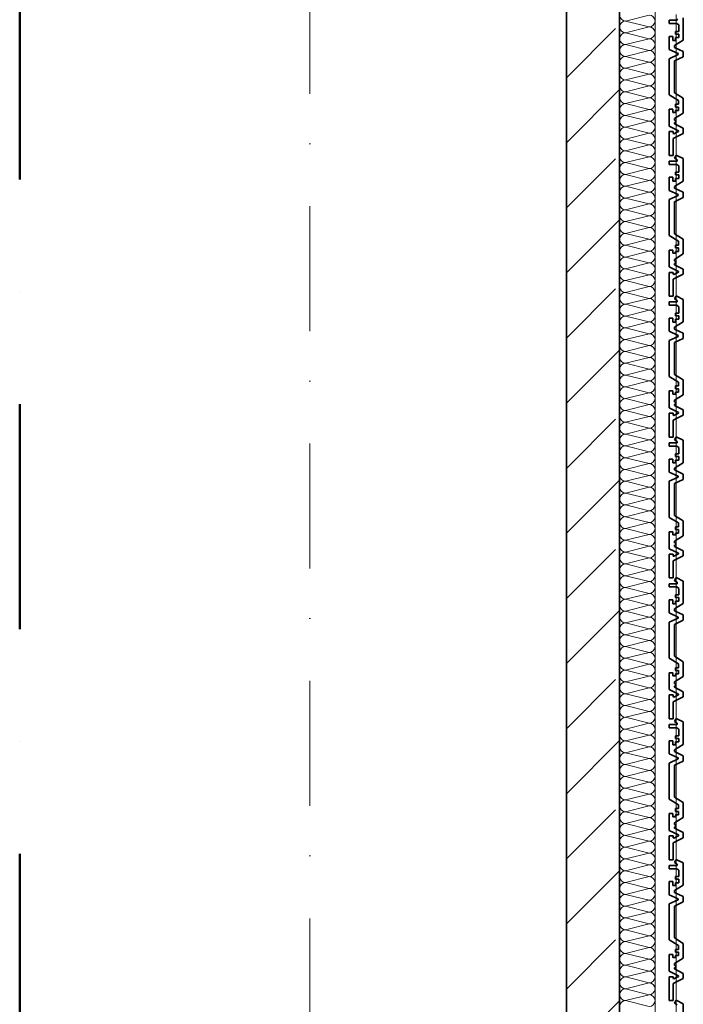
# Model space of a CAD drawing. Header units: metres. Extents: x -177922 to 5550634, y -507967 to 368279.
# Tile 62 of 125: x 3696373 to 3698248, y -71139 to -68359. Entities that reach past the tile are written whole.
import ezdxf

# ---------------------------------------------------------------- set-up
doc = ezdxf.new("R2010")
doc.units = ezdxf.units.M
doc.header["$LTSCALE"] = 0.05
doc.header["$PDSIZE"] = 0.8
doc.linetypes.add('Strichpunktlinie', pattern=[13405.555248, 7055.555344, -3527.777672, 0, -2822.222233])
doc.linetypes.add('Strichpunktlinie_ lang', pattern=[25400, 12700, -6350, 0, -6350])
for name, color, linetype in [('A_1_Bauteilschraffuren', 7, 'Continuous'), ('A_1_Fassaden', 7, 'Continuous'), ('A_1_Wände_Außen', 7, 'Continuous'), ('A_3_Achsen_Raster', 7, 'Continuous'), ('A_3_Schnittführung', 7, 'Continuous')]:
    doc.layers.add(name, color=color, linetype=linetype)

# ---------------------------------------------------------------- blocks, each defined once
blk = doc.blocks.new('*X112', base_point=(3733493.5, -38278.9))
at = {"layer": 'A_1_Bauteilschraffuren', "color": 253, "linetype": 'Continuous', "lineweight": 13}
for p, q in [((3698151.8, -68345.6), (3698085.2, -68362.3)), ((3698151.8, -68378.9), (3698085.2, -68362.3)), ((3698151.8, -68378.9), (3698085.2, -68395.6)), ((3698151.8, -68412.3), (3698085.2, -68395.6)), ((3698151.8, -68412.3), (3698085.2, -68428.9)), ((3698151.8, -68445.6), (3698085.2, -68428.9)), ((3698151.8, -68445.6), (3698085.2, -68462.3)), ((3698151.8, -68478.9), (3698085.2, -68462.3)), ((3698151.8, -68478.9), (3698085.2, -68495.6)), ((3698151.8, -68512.3), (3698085.2, -68495.6)), ((3698151.8, -68512.3), (3698085.2, -68528.9)), ((3698151.8, -68545.6), (3698085.2, -68528.9)), ((3698151.8, -68545.6), (3698085.2, -68562.3)), ((3698151.8, -68578.9), (3698085.2, -68562.3)), ((3698151.8, -68578.9), (3698085.2, -68595.6)), ((3698151.8, -68612.3), (3698085.2, -68595.6)), ((3698151.8, -68612.3), (3698085.2, -68628.9)), ((3698151.8, -68645.6), (3698085.2, -68628.9)), ((3698151.8, -68645.6), (3698085.2, -68662.3)), ((3698151.8, -68678.9), (3698085.2, -68662.3)), ((3698151.8, -68678.9), (3698085.2, -68695.6)), ((3698151.8, -68712.3), (3698085.2, -68695.6)), ((3698151.8, -68712.3), (3698085.2, -68728.9)), ((3698151.8, -68745.6), (3698085.2, -68728.9)), ((3698151.8, -68745.6), (3698085.2, -68762.3)), ((3698151.8, -68778.9), (3698085.2, -68762.3)), ((3698151.8, -68778.9), (3698085.2, -68795.6)), ((3698151.8, -68812.3), (3698085.2, -68795.6)), ((3698151.8, -68812.3), (3698085.2, -68828.9)), ((3698151.8, -68845.6), (3698085.2, -68828.9)), ((3698151.8, -68845.6), (3698085.2, -68862.3)), ((3698151.8, -68878.9), (3698085.2, -68862.3)), ((3698151.8, -68878.9), (3698085.2, -68895.6)), ((3698151.8, -68912.3), (3698085.2, -68895.6)), ((3698151.8, -68912.3), (3698085.2, -68928.9)), ((3698151.8, -68945.6), (3698085.2, -68928.9)), ((3698151.8, -68945.6), (3698085.2, -68962.3)), ((3698151.8, -68978.9), (3698085.2, -68962.3)), ((3698151.8, -68978.9), (3698085.2, -68995.6)), ((3698151.8, -69012.3), (3698085.2, -68995.6)), ((3698151.8, -69012.3), (3698085.2, -69028.9)), ((3698151.8, -69045.6), (3698085.2, -69028.9)), ((3698151.8, -69045.6), (3698085.2, -69062.3)), ((3698151.8, -69078.9), (3698085.2, -69062.3)), ((3698151.8, -69078.9), (3698085.2, -69095.6)), ((3698151.8, -69112.3), (3698085.2, -69095.6)), ((3698151.8, -69112.3), (3698085.2, -69128.9)), ((3698151.8, -69145.6), (3698085.2, -69128.9)), ((3698151.8, -69145.6), (3698085.2, -69162.3)), ((3698151.8, -69178.9), (3698085.2, -69162.3)), ((3698151.8, -69178.9), (3698085.2, -69195.6)), ((3698151.8, -69212.3), (3698085.2, -69195.6)), ((3698151.8, -69212.3), (3698085.2, -69228.9)), ((3698151.8, -69245.6), (3698085.2, -69228.9)), ((3698151.8, -69245.6), (3698085.2, -69262.3)), ((3698151.8, -69278.9), (3698085.2, -69262.3)), ((3698151.8, -69278.9), (3698085.2, -69295.6)), ((3698151.8, -69312.3), (3698085.2, -69295.6)), ((3698151.8, -69312.3), (3698085.2, -69328.9)), ((3698151.8, -69345.6), (3698085.2, -69328.9)), ((3698151.8, -69345.6), (3698085.2, -69362.3)), ((3698151.8, -69378.9), (3698085.2, -69362.3)), ((3698151.8, -69378.9), (3698085.2, -69395.6)), ((3698151.8, -69412.3), (3698085.2, -69395.6)), ((3698151.8, -69412.3), (3698085.2, -69428.9)), ((3698151.8, -69445.6), (3698085.2, -69428.9)), ((3698151.8, -69445.6), (3698085.2, -69462.3)), ((3698151.8, -69478.9), (3698085.2, -69462.3)), ((3698151.8, -69478.9), (3698085.2, -69495.6)), ((3698151.8, -69512.3), (3698085.2, -69495.6)), ((3698151.8, -69512.3), (3698085.2, -69528.9)), ((3698151.8, -69545.6), (3698085.2, -69528.9)), ((3698151.8, -69545.6), (3698085.2, -69562.3)), ((3698151.8, -69578.9), (3698085.2, -69562.3)), ((3698151.8, -69578.9), (3698085.2, -69595.6)), ((3698151.8, -69612.3), (3698085.2, -69595.6)), ((3698151.8, -69612.3), (3698085.2, -69628.9)), ((3698151.8, -69645.6), (3698085.2, -69628.9)), ((3698151.8, -69645.6), (3698085.2, -69662.3)), ((3698151.8, -69678.9), (3698085.2, -69662.3)), ((3698151.8, -69678.9), (3698085.2, -69695.6)), ((3698151.8, -69712.3), (3698085.2, -69695.6)), ((3698151.8, -69712.3), (3698085.2, -69728.9)), ((3698151.8, -69745.6), (3698085.2, -69728.9)), ((3698151.8, -69745.6), (3698085.2, -69762.3)), ((3698151.8, -69778.9), (3698085.2, -69762.3)), ((3698151.8, -69778.9), (3698085.2, -69795.6)), ((3698151.8, -69812.3), (3698085.2, -69795.6)), ((3698151.8, -69812.3), (3698085.2, -69828.9)), ((3698151.8, -69845.6), (3698085.2, -69828.9)), ((3698151.8, -69845.6), (3698085.2, -69862.3)), ((3698151.8, -69878.9), (3698085.2, -69862.3)), ((3698151.8, -69878.9), (3698085.2, -69895.6)), ((3698151.8, -69912.3), (3698085.2, -69895.6)), ((3698151.8, -69912.3), (3698085.2, -69928.9)), ((3698151.8, -69945.6), (3698085.2, -69928.9)), ((3698151.8, -69945.6), (3698085.2, -69962.3)), ((3698151.8, -69978.9), (3698085.2, -69962.3)), ((3698151.8, -69978.9), (3698085.2, -69995.6)), ((3698151.8, -70012.3), (3698085.2, -69995.6)), ((3698151.8, -70012.3), (3698085.2, -70028.9)), ((3698151.8, -70045.6), (3698085.2, -70028.9)), ((3698151.8, -70045.6), (3698085.2, -70062.3)), ((3698151.8, -70078.9), (3698085.2, -70062.3)), ((3698151.8, -70078.9), (3698085.2, -70095.6)), ((3698151.8, -70112.3), (3698085.2, -70095.6)), ((3698151.8, -70112.3), (3698085.2, -70128.9)), ((3698151.8, -70145.6), (3698085.2, -70128.9)), ((3698151.8, -70145.6), (3698085.2, -70162.3)), ((3698151.8, -70178.9), (3698085.2, -70162.3)), ((3698151.8, -70178.9), (3698085.2, -70195.6)), ((3698151.8, -70212.3), (3698085.2, -70195.6)), ((3698151.8, -70212.3), (3698085.2, -70228.9)), ((3698151.8, -70245.6), (3698085.2, -70228.9)), ((3698151.8, -70245.6), (3698085.2, -70262.3)), ((3698151.8, -70278.9), (3698085.2, -70262.3)), ((3698151.8, -70278.9), (3698085.2, -70295.6)), ((3698151.8, -70312.3), (3698085.2, -70295.6)), ((3698151.8, -70312.3), (3698085.2, -70328.9)), ((3698151.8, -70345.6), (3698085.2, -70328.9)), ((3698151.8, -70345.6), (3698085.2, -70362.3)), ((3698151.8, -70378.9), (3698085.2, -70362.3)), ((3698151.8, -70378.9), (3698085.2, -70395.6)), ((3698151.8, -70412.3), (3698085.2, -70395.6)), ((3698151.8, -70412.3), (3698085.2, -70428.9)), ((3698151.8, -70445.6), (3698085.2, -70428.9)), ((3698151.8, -70445.6), (3698085.2, -70462.3)), ((3698151.8, -70478.9), (3698085.2, -70462.3)), ((3698151.8, -70478.9), (3698085.2, -70495.6)), ((3698151.8, -70512.3), (3698085.2, -70495.6)), ((3698151.8, -70512.3), (3698085.2, -70528.9)), ((3698151.8, -70545.6), (3698085.2, -70528.9)), ((3698151.8, -70545.6), (3698085.2, -70562.3)), ((3698151.8, -70578.9), (3698085.2, -70562.3)), ((3698151.8, -70578.9), (3698085.2, -70595.6)), ((3698151.8, -70612.3), (3698085.2, -70595.6)), ((3698151.8, -70612.3), (3698085.2, -70628.9)), ((3698151.8, -70645.6), (3698085.2, -70628.9)), ((3698151.8, -70645.6), (3698085.2, -70662.3)), ((3698151.8, -70678.9), (3698085.2, -70662.3)), ((3698151.8, -70678.9), (3698085.2, -70695.6)), ((3698151.8, -70712.3), (3698085.2, -70695.6)), ((3698151.8, -70712.3), (3698085.2, -70728.9)), ((3698151.8, -70745.6), (3698085.2, -70728.9)), ((3698151.8, -70745.6), (3698085.2, -70762.3)), ((3698151.8, -70778.9), (3698085.2, -70762.3)), ((3698151.8, -70778.9), (3698085.2, -70795.6)), ((3698151.8, -70812.3), (3698085.2, -70795.6)), ((3698151.8, -70812.3), (3698085.2, -70828.9)), ((3698151.8, -70845.6), (3698085.2, -70828.9)), ((3698151.8, -70845.6), (3698085.2, -70862.3)), ((3698151.8, -70878.9), (3698085.2, -70862.3)), ((3698151.8, -70878.9), (3698085.2, -70895.6)), ((3698151.8, -70912.3), (3698085.2, -70895.6)), ((3698151.8, -70912.3), (3698085.2, -70928.9)), ((3698151.8, -70945.6), (3698085.2, -70928.9)), ((3698151.8, -70945.6), (3698085.2, -70962.3)), ((3698151.8, -70978.9), (3698085.2, -70962.3)), ((3698151.8, -70978.9), (3698085.2, -70995.6)), ((3698151.8, -71012.3), (3698085.2, -70995.6)), ((3698151.8, -71012.3), (3698085.2, -71028.9)), ((3698151.8, -71045.6), (3698085.2, -71028.9)), ((3698151.8, -71045.6), (3698085.2, -71062.3)), ((3698151.8, -71078.9), (3698085.2, -71062.3)), ((3698151.8, -71078.9), (3698085.2, -71095.6)), ((3698151.8, -71112.3), (3698085.2, -71095.6)), ((3698151.8, -71112.3), (3698085.2, -71128.9)), ((3698151.8, -71145.6), (3698085.2, -71128.9))]:
    blk.add_line(p, q, dxfattribs=at)
for centre, start, end in [((3698085.2, -68345.6), 180, 270), ((3698151.8, -68362.3), 0, 90), ((3698085.2, -68378.9), 90, 180), ((3698085.2, -68378.9), 180, 270), ((3698151.8, -68362.3), 270, 0), ((3698151.8, -68395.6), 0, 90), ((3698085.2, -68412.3), 90, 180), ((3698151.8, -68395.6), 270, 0), ((3698085.2, -68412.3), 180, 270), ((3698085.2, -68445.6), 90, 180), ((3698151.8, -68428.9), 0, 90), ((3698151.8, -68428.9), 270, 0), ((3698085.2, -68445.6), 180, 270), ((3698085.2, -68478.9), 90, 180), ((3698151.8, -68462.3), 0, 90), ((3698151.8, -68462.3), 270, 0), ((3698085.2, -68478.9), 180, 270), ((3698151.8, -68495.6), 0, 90), ((3698085.2, -68512.3), 90, 180), ((3698085.2, -68512.3), 180, 270), ((3698151.8, -68495.6), 270, 0), ((3698151.8, -68528.9), 0, 90), ((3698085.2, -68545.6), 90, 180), ((3698085.2, -68545.6), 180, 270), ((3698151.8, -68528.9), 270, 0), ((3698151.8, -68562.3), 0, 90), ((3698085.2, -68578.9), 90, 180), ((3698151.8, -68562.3), 270, 0), ((3698085.2, -68578.9), 180, 270), ((3698085.2, -68612.3), 90, 180), ((3698151.8, -68595.6), 0, 90), ((3698151.8, -68595.6), 270, 0), ((3698085.2, -68612.3), 180, 270), ((3698085.2, -68645.6), 90, 180), ((3698151.8, -68628.9), 0, 90), ((3698151.8, -68628.9), 270, 0), ((3698085.2, -68645.6), 180, 270), ((3698151.8, -68662.3), 0, 90), ((3698085.2, -68678.9), 90, 180), ((3698085.2, -68678.9), 180, 270), ((3698151.8, -68662.3), 270, 0), ((3698151.8, -68695.6), 0, 90), ((3698085.2, -68712.3), 90, 180), ((3698085.2, -68712.3), 180, 270), ((3698151.8, -68695.6), 270, 0), ((3698151.8, -68728.9), 0, 90), ((3698085.2, -68745.6), 90, 180), ((3698151.8, -68728.9), 270, 0), ((3698085.2, -68745.6), 180, 270), ((3698085.2, -68778.9), 90, 180), ((3698151.8, -68762.3), 0, 90), ((3698151.8, -68762.3), 270, 0), ((3698085.2, -68778.9), 180, 270), ((3698085.2, -68812.3), 90, 180), ((3698151.8, -68795.6), 0, 90), ((3698151.8, -68795.6), 270, 0), ((3698085.2, -68812.3), 180, 270), ((3698151.8, -68828.9), 0, 90), ((3698085.2, -68845.6), 90, 180), ((3698085.2, -68845.6), 180, 270), ((3698151.8, -68828.9), 270, 0), ((3698151.8, -68862.3), 0, 90), ((3698085.2, -68878.9), 90, 180), ((3698085.2, -68878.9), 180, 270), ((3698151.8, -68862.3), 270, 0), ((3698151.8, -68895.6), 0, 90), ((3698085.2, -68912.3), 90, 180), ((3698151.8, -68895.6), 270, 0), ((3698085.2, -68912.3), 180, 270), ((3698085.2, -68945.6), 90, 180), ((3698151.8, -68928.9), 0, 90), ((3698151.8, -68928.9), 270, 0), ((3698085.2, -68945.6), 180, 270), ((3698085.2, -68978.9), 90, 180), ((3698151.8, -68962.3), 0, 90), ((3698151.8, -68962.3), 270, 0), ((3698085.2, -68978.9), 180, 270), ((3698151.8, -68995.6), 0, 90), ((3698085.2, -69012.3), 90, 180), ((3698085.2, -69012.3), 180, 270), ((3698151.8, -68995.6), 270, 0), ((3698151.8, -69028.9), 0, 90), ((3698085.2, -69045.6), 90, 180), ((3698085.2, -69045.6), 180, 270), ((3698151.8, -69028.9), 270, 0), ((3698151.8, -69062.3), 0, 90), ((3698085.2, -69078.9), 90, 180), ((3698151.8, -69062.3), 270, 0), ((3698085.2, -69078.9), 180, 270), ((3698085.2, -69112.3), 90, 180), ((3698151.8, -69095.6), 0, 90), ((3698151.8, -69095.6), 270, 0), ((3698085.2, -69112.3), 180, 270), ((3698085.2, -69145.6), 90, 180), ((3698151.8, -69128.9), 0, 90), ((3698151.8, -69128.9), 270, 0), ((3698085.2, -69145.6), 180, 270), ((3698151.8, -69162.3), 0, 90), ((3698085.2, -69178.9), 90, 180), ((3698085.2, -69178.9), 180, 270), ((3698151.8, -69162.3), 270, 0), ((3698151.8, -69195.6), 0, 90), ((3698085.2, -69212.3), 90, 180), ((3698085.2, -69212.3), 180, 270), ((3698151.8, -69195.6), 270, 0), ((3698151.8, -69228.9), 0, 90), ((3698085.2, -69245.6), 90, 180), ((3698151.8, -69228.9), 270, 0), ((3698085.2, -69245.6), 180, 270), ((3698085.2, -69278.9), 90, 180), ((3698151.8, -69262.3), 0, 90), ((3698151.8, -69262.3), 270, 0), ((3698085.2, -69278.9), 180, 270), ((3698085.2, -69312.3), 90, 180), ((3698151.8, -69295.6), 0, 90), ((3698151.8, -69295.6), 270, 0), ((3698085.2, -69312.3), 180, 270), ((3698151.8, -69328.9), 0, 90), ((3698085.2, -69345.6), 90, 180), ((3698085.2, -69345.6), 180, 270), ((3698151.8, -69328.9), 270, 0), ((3698151.8, -69362.3), 0, 90), ((3698085.2, -69378.9), 90, 180), ((3698085.2, -69378.9), 180, 270), ((3698151.8, -69362.3), 270, 0), ((3698151.8, -69395.6), 0, 90), ((3698085.2, -69412.3), 90, 180), ((3698151.8, -69395.6), 270, 0), ((3698085.2, -69412.3), 180, 270), ((3698085.2, -69445.6), 90, 180), ((3698151.8, -69428.9), 0, 90), ((3698151.8, -69428.9), 270, 0), ((3698085.2, -69445.6), 180, 270), ((3698085.2, -69478.9), 90, 180), ((3698151.8, -69462.3), 0, 90), ((3698151.8, -69462.3), 270, 0), ((3698085.2, -69478.9), 180, 270), ((3698151.8, -69495.6), 0, 90), ((3698085.2, -69512.3), 90, 180), ((3698085.2, -69512.3), 180, 270), ((3698151.8, -69495.6), 270, 0), ((3698151.8, -69528.9), 0, 90), ((3698085.2, -69545.6), 90, 180), ((3698085.2, -69545.6), 180, 270), ((3698151.8, -69528.9), 270, 0), ((3698151.8, -69562.3), 0, 90), ((3698085.2, -69578.9), 90, 180), ((3698151.8, -69562.3), 270, 0), ((3698085.2, -69578.9), 180, 270), ((3698085.2, -69612.3), 90, 180), ((3698151.8, -69595.6), 0, 90), ((3698151.8, -69595.6), 270, 0), ((3698085.2, -69612.3), 180, 270), ((3698085.2, -69645.6), 90, 180), ((3698151.8, -69628.9), 0, 90), ((3698151.8, -69628.9), 270, 0), ((3698085.2, -69645.6), 180, 270), ((3698151.8, -69662.3), 0, 90), ((3698085.2, -69678.9), 90, 180), ((3698085.2, -69678.9), 180, 270), ((3698151.8, -69662.3), 270, 0), ((3698151.8, -69695.6), 0, 90), ((3698085.2, -69712.3), 90, 180), ((3698085.2, -69712.3), 180, 270), ((3698151.8, -69695.6), 270, 0), ((3698151.8, -69728.9), 0, 90), ((3698085.2, -69745.6), 90, 180), ((3698151.8, -69728.9), 270, 0), ((3698085.2, -69745.6), 180, 270), ((3698085.2, -69778.9), 90, 180), ((3698151.8, -69762.3), 0, 90), ((3698151.8, -69762.3), 270, 0), ((3698085.2, -69778.9), 180, 270), ((3698085.2, -69812.3), 90, 180), ((3698151.8, -69795.6), 0, 90), ((3698151.8, -69795.6), 270, 0), ((3698085.2, -69812.3), 180, 270), ((3698151.8, -69828.9), 0, 90), ((3698085.2, -69845.6), 90, 180), ((3698085.2, -69845.6), 180, 270), ((3698151.8, -69828.9), 270, 0), ((3698151.8, -69862.3), 0, 90), ((3698085.2, -69878.9), 90, 180), ((3698085.2, -69878.9), 180, 270), ((3698151.8, -69862.3), 270, 0), ((3698151.8, -69895.6), 0, 90), ((3698085.2, -69912.3), 90, 180), ((3698151.8, -69895.6), 270, 0), ((3698085.2, -69912.3), 180, 270), ((3698085.2, -69945.6), 90, 180), ((3698151.8, -69928.9), 0, 90), ((3698151.8, -69928.9), 270, 0), ((3698085.2, -69945.6), 180, 270), ((3698085.2, -69978.9), 90, 180), ((3698151.8, -69962.3), 0, 90), ((3698151.8, -69962.3), 270, 0), ((3698085.2, -69978.9), 180, 270), ((3698151.8, -69995.6), 0, 90), ((3698085.2, -70012.3), 90, 180), ((3698085.2, -70012.3), 180, 270), ((3698151.8, -69995.6), 270, 0), ((3698151.8, -70028.9), 0, 90), ((3698085.2, -70045.6), 90, 180), ((3698085.2, -70045.6), 180, 270), ((3698151.8, -70028.9), 270, 0), ((3698151.8, -70062.3), 0, 90), ((3698085.2, -70078.9), 90, 180), ((3698151.8, -70062.3), 270, 0), ((3698085.2, -70078.9), 180, 270), ((3698085.2, -70112.3), 90, 180), ((3698151.8, -70095.6), 0, 90), ((3698151.8, -70095.6), 270, 0), ((3698085.2, -70112.3), 180, 270), ((3698085.2, -70145.6), 90, 180), ((3698151.8, -70128.9), 0, 90), ((3698151.8, -70128.9), 270, 0), ((3698085.2, -70145.6), 180, 270), ((3698151.8, -70162.3), 0, 90), ((3698085.2, -70178.9), 90, 180), ((3698085.2, -70178.9), 180, 270), ((3698151.8, -70162.3), 270, 0), ((3698151.8, -70195.6), 0, 90), ((3698085.2, -70212.3), 90, 180), ((3698085.2, -70212.3), 180, 270), ((3698151.8, -70195.6), 270, 0), ((3698151.8, -70228.9), 0, 90), ((3698085.2, -70245.6), 90, 180), ((3698151.8, -70228.9), 270, 0), ((3698085.2, -70245.6), 180, 270), ((3698085.2, -70278.9), 90, 180), ((3698151.8, -70262.3), 0, 90), ((3698151.8, -70262.3), 270, 0), ((3698085.2, -70278.9), 180, 270), ((3698085.2, -70312.3), 90, 180), ((3698151.8, -70295.6), 0, 90), ((3698151.8, -70295.6), 270, 0), ((3698085.2, -70312.3), 180, 270), ((3698151.8, -70328.9), 0, 90), ((3698085.2, -70345.6), 90, 180), ((3698085.2, -70345.6), 180, 270), ((3698151.8, -70328.9), 270, 0), ((3698151.8, -70362.3), 0, 90), ((3698085.2, -70378.9), 90, 180), ((3698085.2, -70378.9), 180, 270), ((3698151.8, -70362.3), 270, 0), ((3698151.8, -70395.6), 0, 90), ((3698085.2, -70412.3), 90, 180), ((3698151.8, -70395.6), 270, 0), ((3698085.2, -70412.3), 180, 270), ((3698085.2, -70445.6), 90, 180), ((3698151.8, -70428.9), 0, 90), ((3698151.8, -70428.9), 270, 0), ((3698085.2, -70445.6), 180, 270), ((3698085.2, -70478.9), 90, 180), ((3698151.8, -70462.3), 0, 90), ((3698151.8, -70462.3), 270, 0), ((3698085.2, -70478.9), 180, 270), ((3698151.8, -70495.6), 0, 90), ((3698085.2, -70512.3), 90, 180), ((3698085.2, -70512.3), 180, 270), ((3698151.8, -70495.6), 270, 0), ((3698151.8, -70528.9), 0, 90), ((3698085.2, -70545.6), 90, 180), ((3698085.2, -70545.6), 180, 270), ((3698151.8, -70528.9), 270, 0), ((3698151.8, -70562.3), 0, 90), ((3698085.2, -70578.9), 90, 180), ((3698151.8, -70562.3), 270, 0), ((3698085.2, -70578.9), 180, 270), ((3698085.2, -70612.3), 90, 180), ((3698151.8, -70595.6), 0, 90), ((3698151.8, -70595.6), 270, 0), ((3698085.2, -70612.3), 180, 270), ((3698085.2, -70645.6), 90, 180), ((3698151.8, -70628.9), 0, 90), ((3698151.8, -70628.9), 270, 0), ((3698085.2, -70645.6), 180, 270), ((3698151.8, -70662.3), 0, 90), ((3698085.2, -70678.9), 90, 180), ((3698085.2, -70678.9), 180, 270), ((3698151.8, -70662.3), 270, 0), ((3698151.8, -70695.6), 0, 90), ((3698085.2, -70712.3), 90, 180), ((3698085.2, -70712.3), 180, 270), ((3698151.8, -70695.6), 270, 0), ((3698151.8, -70728.9), 0, 90), ((3698085.2, -70745.6), 90, 180), ((3698151.8, -70728.9), 270, 0), ((3698085.2, -70745.6), 180, 270), ((3698085.2, -70778.9), 90, 180), ((3698151.8, -70762.3), 0, 90), ((3698151.8, -70762.3), 270, 0), ((3698085.2, -70778.9), 180, 270), ((3698085.2, -70812.3), 90, 180), ((3698151.8, -70795.6), 0, 90), ((3698151.8, -70795.6), 270, 0), ((3698085.2, -70812.3), 180, 270), ((3698151.8, -70828.9), 0, 90), ((3698085.2, -70845.6), 90, 180), ((3698085.2, -70845.6), 180, 270), ((3698151.8, -70828.9), 270, 0), ((3698151.8, -70862.3), 0, 90), ((3698085.2, -70878.9), 90, 180), ((3698085.2, -70878.9), 180, 270), ((3698151.8, -70862.3), 270, 0), ((3698151.8, -70895.6), 0, 90), ((3698085.2, -70912.3), 90, 180), ((3698151.8, -70895.6), 270, 0), ((3698085.2, -70912.3), 180, 270), ((3698085.2, -70945.6), 90, 180), ((3698151.8, -70928.9), 0, 90), ((3698151.8, -70928.9), 270, 0), ((3698085.2, -70945.6), 180, 270), ((3698085.2, -70978.9), 90, 180), ((3698151.8, -70962.3), 0, 90), ((3698151.8, -70962.3), 270, 0), ((3698085.2, -70978.9), 180, 270), ((3698151.8, -70995.6), 0, 90), ((3698085.2, -71012.3), 90, 180), ((3698085.2, -71012.3), 180, 270), ((3698151.8, -70995.6), 270, 0), ((3698151.8, -71028.9), 0, 90), ((3698085.2, -71045.6), 90, 180), ((3698085.2, -71045.6), 180, 270), ((3698151.8, -71028.9), 270, 0), ((3698151.8, -71062.3), 0, 90), ((3698085.2, -71078.9), 90, 180), ((3698151.8, -71062.3), 270, 0), ((3698085.2, -71078.9), 180, 270), ((3698085.2, -71112.3), 90, 180), ((3698151.8, -71095.6), 0, 90), ((3698151.8, -71095.6), 270, 0), ((3698085.2, -71112.3), 180, 270), ((3698085.2, -71145.6), 90, 180), ((3698151.8, -71128.9), 0, 90), ((3698151.8, -71128.9), 270, 0)]:
    blk.add_arc(centre, 16.7, start, end, dxfattribs=at)

msp = doc.modelspace()

# ---------------------------------------------------------------- hatches: boundary and pattern name
at = {"layer": 'A_1_Bauteilschraffuren', "linetype": 'Continuous', "lineweight": 13}
h = msp.add_hatch(dxfattribs=at)
h.set_pattern_fill('Beton__Stahlbeton_0006', color=253, style=0, pattern_type=2)
h.set_pattern_definition([(45, (3733493.5, -38278.93), (-183.8478, 183.8478), []), (45, (3733401.57, -38187), (-183.8478, 183.8478), [195, -65])])
h.paths.add_polyline_path([(3698068.496, -82753.926), (3698068.496, -59193.926), (3697918.496, -59193.926), (3697918.496, -82753.926)])

# ---------------------------------------------------------------- linework, layer by layer
at = {"layer": 'A_1_Fassaden', "color": 45, "linetype": 'Continuous', "lineweight": 18}
for p, q in [((3698228.496, -68344.092), (3698228.496, -68741.926)), ((3698228.496, -68344.092), (3698228.496, -68741.926)), ((3698228.496, -68741.926), (3698228.496, -69139.759)), ((3698228.496, -68741.926), (3698228.496, -69139.759)), ((3698228.496, -69139.759), (3698228.496, -69537.592)), ((3698228.496, -69139.759), (3698228.496, -69537.592)), ((3698228.496, -69537.592), (3698228.496, -69935.426)), ((3698228.496, -69537.592), (3698228.496, -69935.426)), ((3698228.496, -69935.426), (3698228.496, -70333.259)), ((3698228.496, -69935.426), (3698228.496, -70333.259)), ((3698228.496, -70333.259), (3698228.496, -70731.092)), ((3698228.496, -70333.259), (3698228.496, -70731.092)), ((3698228.496, -70731.092), (3698228.496, -71128.926)), ((3698228.496, -70731.092), (3698228.496, -71128.926)), ((3698228.496, -71128.926), (3698228.496, -71526.759)), ((3698228.496, -71128.926), (3698228.496, -71526.759))]:
    msp.add_line(p, q, dxfattribs=at)
at = {"layer": 'A_1_Fassaden', "color": 7, "linetype": 'Continuous', "lineweight": 35}
for p, q in [((3698248.496, -68352.945), (3698248.496, -68416.401)), ((3698208.496, -68360.215), (3698208.496, -68369.452)), ((3698231.188, -68360.215), (3698208.496, -68360.215)), ((3698230.275, -68369.452), (3698208.496, -68369.452)), ((3698230.275, -68369.452), (3698235.632, -68373.475)), ((3698231.188, -68356.34), (3698231.188, -68360.215)), ((3698235.632, -68373.475), (3698235.632, -68391.654)), ((3698208.496, -68405.95), (3698208.496, -68442.82)), ((3698219.122, -68405.95), (3698208.496, -68405.95)), ((3698219.122, -68405.95), (3698219.122, -68417.027)), ((3698225.989, -68391.654), (3698225.989, -68399.246)), ((3698235.632, -68391.654), (3698225.989, -68391.654)), ((3698235.632, -68399.246), (3698225.989, -68399.246)), ((3698235.632, -68399.246), (3698235.632, -68409.218)), ((3698225.989, -68417.027), (3698219.122, -68417.027)), ((3698248.496, -68416.401), (3698223.186, -68431.469)), ((3698223.186, -68431.469), (3698223.186, -68436.736)), ((3698223.186, -68436.736), (3698248.496, -68448.349)), ((3698225.989, -68409.218), (3698225.989, -68417.027)), ((3698235.632, -68409.218), (3698225.989, -68409.218)), ((3698208.496, -68442.82), (3698233.807, -68454.433)), ((3698233.807, -68457.297), (3698208.496, -68468.91)), ((3698248.496, -68463.384), (3698223.186, -68474.998)), ((3698233.807, -68454.433), (3698233.807, -68457.297)), ((3698248.496, -68448.349), (3698248.496, -68463.384)), ((3698208.496, -68468.91), (3698208.496, -68570.751)), ((3698223.186, -68474.998), (3698223.186, -68565.202)), ((3698208.496, -68570.751), (3698234.814, -68586.597)), ((3698223.186, -68565.202), (3698248.496, -68580.442)), ((3698226.041, -68597.506), (3698226.041, -68605.328)), ((3698234.814, -68597.506), (3698226.041, -68597.506)), ((3698234.814, -68586.597), (3698234.814, -68597.506)), ((3698248.496, -68580.442), (3698248.496, -68622.449)), ((3698208.496, -68611.616), (3698208.496, -68659.174)), ((3698218.696, -68611.616), (3698208.496, -68611.616)), ((3698218.696, -68611.616), (3698218.696, -68620.367)), ((3698226.041, -68620.367), (3698218.696, -68620.367)), ((3698248.496, -68622.449), (3698223.186, -68637.688)), ((3698234.814, -68605.328), (3698226.041, -68605.328)), ((3698226.041, -68615.03), (3698226.041, -68620.367)), ((3698234.814, -68615.03), (3698226.041, -68615.03)), ((3698234.814, -68605.328), (3698234.814, -68615.03)), ((3698208.496, -68659.174), (3698234.601, -68672.106)), ((3698223.186, -68637.688), (3698223.186, -68642.205)), ((3698223.186, -68642.205), (3698227.327, -68643.965)), ((3698227.327, -68647.882), (3698223.186, -68649.643)), ((3698223.186, -68649.643), (3698223.186, -68652.694)), ((3698223.186, -68652.694), (3698248.496, -68665.231)), ((3698227.327, -68643.965), (3698227.327, -68647.882)), ((3698208.496, -68674.447), (3698208.496, -68741.926)), ((3698219.402, -68674.447), (3698208.496, -68674.447)), ((3698219.402, -68674.447), (3698219.402, -68679.866)), ((3698219.402, -68679.866), (3698221.328, -68680.664)), ((3698248.496, -68679.797), (3698220.162, -68693.833)), ((3698234.601, -68674.089), (3698221.328, -68680.664)), ((3698234.601, -68672.106), (3698234.601, -68674.089)), ((3698248.496, -68665.231), (3698248.496, -68679.797)), ((3698220.162, -68693.833), (3698220.162, -68741.926)), ((3698220.162, -68741.926), (3698208.496, -68741.926)), ((3698227.455, -68741.926), (3698223.517, -68749.569)), ((3698230.515, -68741.926), (3698227.455, -68741.926)), ((3698230.515, -68741.926), (3698248.496, -68750.778)), ((3698208.496, -68758.048), (3698208.496, -68767.286)), ((3698231.188, -68758.048), (3698208.496, -68758.048)), ((3698230.275, -68767.286), (3698208.496, -68767.286)), ((3698223.517, -68749.569), (3698231.188, -68754.173)), ((3698230.275, -68767.286), (3698235.632, -68771.309)), ((3698231.188, -68754.173), (3698231.188, -68758.048)), ((3698248.496, -68750.778), (3698248.496, -68814.234)), ((3698225.989, -68789.487), (3698225.989, -68797.08)), ((3698235.632, -68789.487), (3698225.989, -68789.487)), ((3698235.632, -68797.08), (3698225.989, -68797.08)), ((3698235.632, -68771.309), (3698235.632, -68789.487)), ((3698235.632, -68797.08), (3698235.632, -68807.051)), ((3698208.496, -68803.784), (3698208.496, -68840.653)), ((3698219.122, -68803.784), (3698208.496, -68803.784)), ((3698219.122, -68803.784), (3698219.122, -68814.86)), ((3698225.989, -68814.86), (3698219.122, -68814.86)), ((3698248.496, -68814.234), (3698223.186, -68829.302)), ((3698225.989, -68807.051), (3698225.989, -68814.86)), ((3698235.632, -68807.051), (3698225.989, -68807.051)), ((3698208.496, -68840.653), (3698233.807, -68852.267)), ((3698223.186, -68829.302), (3698223.186, -68834.569)), ((3698223.186, -68834.569), (3698248.496, -68846.182)), ((3698233.807, -68852.267), (3698233.807, -68855.13)), ((3698248.496, -68846.182), (3698248.496, -68861.218)), ((3698233.807, -68855.13), (3698208.496, -68866.743)), ((3698208.496, -68866.743), (3698208.496, -68968.584)), ((3698248.496, -68861.218), (3698223.186, -68872.831)), ((3698223.186, -68872.831), (3698223.186, -68963.036)), ((3698223.186, -68963.036), (3698248.496, -68978.275)), ((3698208.496, -68968.584), (3698234.814, -68984.43)), ((3698234.814, -68984.43), (3698234.814, -68995.339)), ((3698248.496, -68978.275), (3698248.496, -69020.282)), ((3698208.496, -69009.449), (3698208.496, -69057.008)), ((3698218.696, -69009.449), (3698208.496, -69009.449)), ((3698218.696, -69009.449), (3698218.696, -69018.2)), ((3698226.041, -69018.2), (3698218.696, -69018.2)), ((3698248.496, -69020.282), (3698223.186, -69035.522)), ((3698226.041, -68995.339), (3698226.041, -69003.161)), ((3698234.814, -68995.339), (3698226.041, -68995.339)), ((3698234.814, -69003.161), (3698226.041, -69003.161)), ((3698226.041, -69012.863), (3698226.041, -69018.2)), ((3698234.814, -69012.863), (3698226.041, -69012.863)), ((3698234.814, -69003.161), (3698234.814, -69012.863)), ((3698223.186, -69035.522), (3698223.186, -69040.038)), ((3698223.186, -69040.038), (3698227.327, -69041.798)), ((3698227.327, -69045.716), (3698223.186, -69047.476)), ((3698223.186, -69047.476), (3698223.186, -69050.527)), ((3698227.327, -69041.798), (3698227.327, -69045.716)), ((3698208.496, -69057.008), (3698234.601, -69069.939)), ((3698208.496, -69072.281), (3698208.496, -69139.759)), ((3698219.402, -69072.281), (3698208.496, -69072.281)), ((3698219.402, -69072.281), (3698219.402, -69077.7)), ((3698234.601, -69071.922), (3698221.328, -69078.497)), ((3698223.186, -69050.527), (3698248.496, -69063.065)), ((3698234.601, -69069.939), (3698234.601, -69071.922)), ((3698248.496, -69063.065), (3698248.496, -69077.63)), ((3698219.402, -69077.7), (3698221.328, -69078.497)), ((3698248.496, -69077.63), (3698220.162, -69091.666)), ((3698220.162, -69091.666), (3698220.162, -69139.759)), ((3698220.162, -69139.759), (3698208.496, -69139.759)), ((3698208.496, -69155.881), (3698208.496, -69165.119)), ((3698231.188, -69155.881), (3698208.496, -69155.881)), ((3698227.455, -69139.759), (3698223.517, -69147.402)), ((3698223.517, -69147.402), (3698231.188, -69152.007)), ((3698230.515, -69139.759), (3698227.455, -69139.759)), ((3698230.515, -69139.759), (3698248.496, -69148.612)), ((3698231.188, -69152.007), (3698231.188, -69155.881)), ((3698248.496, -69148.612), (3698248.496, -69212.067)), ((3698230.275, -69165.119), (3698208.496, -69165.119)), ((3698225.989, -69187.32), (3698225.989, -69194.913)), ((3698235.632, -69187.32), (3698225.989, -69187.32)), ((3698230.275, -69165.119), (3698235.632, -69169.142)), ((3698235.632, -69169.142), (3698235.632, -69187.32)), ((3698208.496, -69201.617), (3698208.496, -69238.487)), ((3698219.122, -69201.617), (3698208.496, -69201.617)), ((3698219.122, -69201.617), (3698219.122, -69212.694)), ((3698225.989, -69212.694), (3698219.122, -69212.694)), ((3698248.496, -69212.067), (3698223.186, -69227.136)), ((3698235.632, -69194.913), (3698225.989, -69194.913)), ((3698225.989, -69204.885), (3698225.989, -69212.694)), ((3698235.632, -69204.885), (3698225.989, -69204.885)), ((3698235.632, -69194.913), (3698235.632, -69204.885)), ((3698208.496, -69238.487), (3698233.807, -69250.1)), ((3698223.186, -69227.136), (3698223.186, -69232.402)), ((3698223.186, -69232.402), (3698248.496, -69244.016)), ((3698233.807, -69252.964), (3698208.496, -69264.577)), ((3698208.496, -69264.577), (3698208.496, -69366.418)), ((3698248.496, -69259.051), (3698223.186, -69270.664)), ((3698223.186, -69270.664), (3698223.186, -69360.869)), ((3698233.807, -69250.1), (3698233.807, -69252.964)), ((3698248.496, -69244.016), (3698248.496, -69259.051)), ((3698208.496, -69366.418), (3698234.814, -69382.263)), ((3698223.186, -69360.869), (3698248.496, -69376.108)), ((3698234.814, -69382.263), (3698234.814, -69393.172)), ((3698248.496, -69376.108), (3698248.496, -69418.116)), ((3698208.496, -69407.283), (3698208.496, -69454.841)), ((3698218.696, -69407.283), (3698208.496, -69407.283)), ((3698218.696, -69407.283), (3698218.696, -69416.033)), ((3698226.041, -69393.172), (3698226.041, -69400.995)), ((3698234.814, -69393.172), (3698226.041, -69393.172)), ((3698234.814, -69400.995), (3698226.041, -69400.995)), ((3698234.814, -69400.995), (3698234.814, -69410.696)), ((3698226.041, -69416.033), (3698218.696, -69416.033)), ((3698248.496, -69418.116), (3698223.186, -69433.355)), ((3698223.186, -69433.355), (3698223.186, -69437.872)), ((3698223.186, -69437.872), (3698227.327, -69439.632)), ((3698226.041, -69410.696), (3698226.041, -69416.033)), ((3698234.814, -69410.696), (3698226.041, -69410.696)), ((3698208.496, -69454.841), (3698234.601, -69467.772)), ((3698227.327, -69443.549), (3698223.186, -69445.309)), ((3698223.186, -69445.309), (3698223.186, -69448.36)), ((3698223.186, -69448.36), (3698248.496, -69460.898)), ((3698227.327, -69439.632), (3698227.327, -69443.549)), ((3698248.496, -69460.898), (3698248.496, -69475.463)), ((3698208.496, -69470.114), (3698208.496, -69537.592)), ((3698219.402, -69470.114), (3698208.496, -69470.114)), ((3698219.402, -69470.114), (3698219.402, -69475.533)), ((3698219.402, -69475.533), (3698221.328, -69476.331)), ((3698248.496, -69475.463), (3698220.162, -69489.499)), ((3698220.162, -69489.499), (3698220.162, -69537.592)), ((3698234.601, -69469.756), (3698221.328, -69476.331)), ((3698234.601, -69467.772), (3698234.601, -69469.756)), ((3698220.162, -69537.592), (3698208.496, -69537.592)), ((3698227.455, -69537.592), (3698223.517, -69545.236)), ((3698223.517, -69545.236), (3698231.188, -69549.84)), ((3698230.515, -69537.592), (3698227.455, -69537.592)), ((3698230.515, -69537.592), (3698248.496, -69546.445)), ((3698248.496, -69546.445), (3698248.496, -69609.901)), ((3698208.496, -69553.715), (3698208.496, -69562.952)), ((3698231.188, -69553.715), (3698208.496, -69553.715)), ((3698230.275, -69562.952), (3698208.496, -69562.952)), ((3698230.275, -69562.952), (3698235.632, -69566.975)), ((3698231.188, -69549.84), (3698231.188, -69553.715)), ((3698235.632, -69566.975), (3698235.632, -69585.154)), ((3698208.496, -69599.45), (3698208.496, -69636.32)), ((3698219.122, -69599.45), (3698208.496, -69599.45)), ((3698219.122, -69599.45), (3698219.122, -69610.527)), ((3698225.989, -69585.154), (3698225.989, -69592.746)), ((3698235.632, -69585.154), (3698225.989, -69585.154)), ((3698235.632, -69592.746), (3698225.989, -69592.746)), ((3698225.989, -69602.718), (3698225.989, -69610.527)), ((3698235.632, -69602.718), (3698225.989, -69602.718)), ((3698235.632, -69592.746), (3698235.632, -69602.718)), ((3698225.989, -69610.527), (3698219.122, -69610.527)), ((3698248.496, -69609.901), (3698223.186, -69624.969)), ((3698223.186, -69624.969), (3698223.186, -69630.236)), ((3698223.186, -69630.236), (3698248.496, -69641.849)), ((3698208.496, -69636.32), (3698233.807, -69647.933)), ((3698233.807, -69650.797), (3698208.496, -69662.41)), ((3698248.496, -69656.884), (3698223.186, -69668.498)), ((3698233.807, -69647.933), (3698233.807, -69650.797)), ((3698248.496, -69641.849), (3698248.496, -69656.884)), ((3698208.496, -69662.41), (3698208.496, -69764.251)), ((3698223.186, -69668.498), (3698223.186, -69758.702)), ((3698208.496, -69764.251), (3698234.814, -69780.097)), ((3698223.186, -69758.702), (3698248.496, -69773.942)), ((3698226.041, -69791.006), (3698226.041, -69798.828)), ((3698234.814, -69791.006), (3698226.041, -69791.006)), ((3698234.814, -69798.828), (3698226.041, -69798.828)), ((3698234.814, -69780.097), (3698234.814, -69791.006)), ((3698234.814, -69798.828), (3698234.814, -69808.53)), ((3698248.496, -69773.942), (3698248.496, -69815.949)), ((3698208.496, -69805.116), (3698208.496, -69852.674)), ((3698218.696, -69805.116), (3698208.496, -69805.116)), ((3698218.696, -69805.116), (3698218.696, -69813.867)), ((3698226.041, -69813.867), (3698218.696, -69813.867)), ((3698248.496, -69815.949), (3698223.186, -69831.188)), ((3698226.041, -69808.53), (3698226.041, -69813.867)), ((3698234.814, -69808.53), (3698226.041, -69808.53)), ((3698208.496, -69852.674), (3698234.601, -69865.606)), ((3698223.186, -69831.188), (3698223.186, -69835.705)), ((3698223.186, -69835.705), (3698227.327, -69837.465)), ((3698227.327, -69841.382), (3698223.186, -69843.143)), ((3698223.186, -69843.143), (3698223.186, -69846.194)), ((3698223.186, -69846.194), (3698248.496, -69858.731)), ((3698227.327, -69837.465), (3698227.327, -69841.382)), ((3698208.496, -69867.947), (3698208.496, -69935.426)), ((3698219.402, -69867.947), (3698208.496, -69867.947)), ((3698219.402, -69867.947), (3698219.402, -69873.366)), ((3698219.402, -69873.366), (3698221.328, -69874.164)), ((3698248.496, -69873.297), (3698220.162, -69887.333)), ((3698234.601, -69867.589), (3698221.328, -69874.164)), ((3698234.601, -69865.606), (3698234.601, -69867.589)), ((3698248.496, -69858.731), (3698248.496, -69873.297)), ((3698220.162, -69887.333), (3698220.162, -69935.426)), ((3698220.162, -69935.426), (3698208.496, -69935.426)), ((3698227.455, -69935.426), (3698223.517, -69943.069)), ((3698230.515, -69935.426), (3698227.455, -69935.426)), ((3698230.515, -69935.426), (3698248.496, -69944.278)), ((3698208.496, -69951.548), (3698208.496, -69960.786)), ((3698231.188, -69951.548), (3698208.496, -69951.548)), ((3698230.275, -69960.786), (3698208.496, -69960.786)), ((3698223.517, -69943.069), (3698231.188, -69947.673)), ((3698230.275, -69960.786), (3698235.632, -69964.809)), ((3698231.188, -69947.673), (3698231.188, -69951.548)), ((3698235.632, -69964.809), (3698235.632, -69982.987)), ((3698248.496, -69944.278), (3698248.496, -70007.734)), ((3698225.989, -69982.987), (3698225.989, -69990.58)), ((3698235.632, -69982.987), (3698225.989, -69982.987)), ((3698235.632, -69990.58), (3698225.989, -69990.58)), ((3698235.632, -69990.58), (3698235.632, -70000.551)), ((3698208.496, -69997.284), (3698208.496, -70034.153)), ((3698219.122, -69997.284), (3698208.496, -69997.284)), ((3698219.122, -69997.284), (3698219.122, -70008.36)), ((3698225.989, -70008.36), (3698219.122, -70008.36)), ((3698248.496, -70007.734), (3698223.186, -70022.802)), ((3698225.989, -70000.551), (3698225.989, -70008.36)), ((3698235.632, -70000.551), (3698225.989, -70000.551)), ((3698208.496, -70034.153), (3698233.807, -70045.767)), ((3698233.807, -70048.63), (3698208.496, -70060.243)), ((3698223.186, -70022.802), (3698223.186, -70028.069)), ((3698223.186, -70028.069), (3698248.496, -70039.682)), ((3698233.807, -70045.767), (3698233.807, -70048.63)), ((3698248.496, -70039.682), (3698248.496, -70054.718)), ((3698208.496, -70060.243), (3698208.496, -70162.084)), ((3698248.496, -70054.718), (3698223.186, -70066.331)), ((3698223.186, -70066.331), (3698223.186, -70156.536)), ((3698223.186, -70156.536), (3698248.496, -70171.775)), ((3698208.496, -70162.084), (3698234.814, -70177.93)), ((3698234.814, -70177.93), (3698234.814, -70188.839)), ((3698248.496, -70171.775), (3698248.496, -70213.782)), ((3698208.496, -70202.949), (3698208.496, -70250.508)), ((3698218.696, -70202.949), (3698208.496, -70202.949)), ((3698218.696, -70202.949), (3698218.696, -70211.7)), ((3698226.041, -70211.7), (3698218.696, -70211.7)), ((3698248.496, -70213.782), (3698223.186, -70229.022)), ((3698226.041, -70188.839), (3698226.041, -70196.661)), ((3698234.814, -70188.839), (3698226.041, -70188.839)), ((3698234.814, -70196.661), (3698226.041, -70196.661)), ((3698226.041, -70206.363), (3698226.041, -70211.7)), ((3698234.814, -70206.363), (3698226.041, -70206.363)), ((3698234.814, -70196.661), (3698234.814, -70206.363)), ((3698223.186, -70229.022), (3698223.186, -70233.538)), ((3698223.186, -70233.538), (3698227.327, -70235.298)), ((3698227.327, -70239.216), (3698223.186, -70240.976)), ((3698223.186, -70240.976), (3698223.186, -70244.027)), ((3698223.186, -70244.027), (3698248.496, -70256.565)), ((3698227.327, -70235.298), (3698227.327, -70239.216)), ((3698208.496, -70250.508), (3698234.601, -70263.439)), ((3698208.496, -70265.781), (3698208.496, -70333.259)), ((3698219.402, -70265.781), (3698208.496, -70265.781)), ((3698219.402, -70265.781), (3698219.402, -70271.2)), ((3698219.402, -70271.2), (3698221.328, -70271.997)), ((3698248.496, -70271.13), (3698220.162, -70285.166)), ((3698234.601, -70265.422), (3698221.328, -70271.997)), ((3698234.601, -70263.439), (3698234.601, -70265.422)), ((3698248.496, -70256.565), (3698248.496, -70271.13)), ((3698220.162, -70285.166), (3698220.162, -70333.259)), ((3698220.162, -70333.259), (3698208.496, -70333.259)), ((3698208.496, -70349.381), (3698208.496, -70358.619)), ((3698231.188, -70349.381), (3698208.496, -70349.381)), ((3698227.455, -70333.259), (3698223.517, -70340.902)), ((3698223.517, -70340.902), (3698231.188, -70345.507)), ((3698230.515, -70333.259), (3698227.455, -70333.259)), ((3698230.515, -70333.259), (3698248.496, -70342.112)), ((3698231.188, -70345.507), (3698231.188, -70349.381)), ((3698248.496, -70342.112), (3698248.496, -70405.567)), ((3698230.275, -70358.619), (3698208.496, -70358.619)), ((3698225.989, -70380.82), (3698225.989, -70388.413)), ((3698235.632, -70380.82), (3698225.989, -70380.82)), ((3698230.275, -70358.619), (3698235.632, -70362.642)), ((3698235.632, -70362.642), (3698235.632, -70380.82)), ((3698208.496, -70395.117), (3698208.496, -70431.987)), ((3698219.122, -70395.117), (3698208.496, -70395.117)), ((3698219.122, -70395.117), (3698219.122, -70406.194)), ((3698225.989, -70406.194), (3698219.122, -70406.194)), ((3698248.496, -70405.567), (3698223.186, -70420.636)), ((3698235.632, -70388.413), (3698225.989, -70388.413)), ((3698225.989, -70398.385), (3698225.989, -70406.194)), ((3698235.632, -70398.385), (3698225.989, -70398.385)), ((3698235.632, -70388.413), (3698235.632, -70398.385)), ((3698208.496, -70431.987), (3698233.807, -70443.6)), ((3698223.186, -70420.636), (3698223.186, -70425.902)), ((3698223.186, -70425.902), (3698248.496, -70437.516)), ((3698248.496, -70437.516), (3698248.496, -70452.551)), ((3698233.807, -70446.464), (3698208.496, -70458.077)), ((3698208.496, -70458.077), (3698208.496, -70559.918)), ((3698248.496, -70452.551), (3698223.186, -70464.164)), ((3698223.186, -70464.164), (3698223.186, -70554.369)), ((3698233.807, -70443.6), (3698233.807, -70446.464)), ((3698208.496, -70559.918), (3698234.814, -70575.763)), ((3698223.186, -70554.369), (3698248.496, -70569.608)), ((3698234.814, -70575.763), (3698234.814, -70586.672)), ((3698248.496, -70569.608), (3698248.496, -70611.616)), ((3698208.496, -70600.783), (3698208.496, -70648.341)), ((3698218.696, -70600.783), (3698208.496, -70600.783)), ((3698218.696, -70600.783), (3698218.696, -70609.533)), ((3698226.041, -70586.672), (3698226.041, -70594.495)), ((3698234.814, -70586.672), (3698226.041, -70586.672)), ((3698234.814, -70594.495), (3698226.041, -70594.495)), ((3698226.041, -70604.196), (3698226.041, -70609.533)), ((3698234.814, -70604.196), (3698226.041, -70604.196)), ((3698234.814, -70594.495), (3698234.814, -70604.196)), ((3698226.041, -70609.533), (3698218.696, -70609.533)), ((3698248.496, -70611.616), (3698223.186, -70626.855)), ((3698223.186, -70626.855), (3698223.186, -70631.372)), ((3698223.186, -70631.372), (3698227.327, -70633.132)), ((3698227.327, -70633.132), (3698227.327, -70637.049)), ((3698208.496, -70648.341), (3698234.601, -70661.272)), ((3698227.327, -70637.049), (3698223.186, -70638.809)), ((3698223.186, -70638.809), (3698223.186, -70641.86)), ((3698223.186, -70641.86), (3698248.496, -70654.398)), ((3698234.601, -70661.272), (3698234.601, -70663.256)), ((3698248.496, -70654.398), (3698248.496, -70668.963)), ((3698208.496, -70663.614), (3698208.496, -70731.092)), ((3698219.402, -70663.614), (3698208.496, -70663.614)), ((3698219.402, -70663.614), (3698219.402, -70669.033)), ((3698219.402, -70669.033), (3698221.328, -70669.831)), ((3698248.496, -70668.963), (3698220.162, -70682.999)), ((3698220.162, -70682.999), (3698220.162, -70731.092)), ((3698234.601, -70663.256), (3698221.328, -70669.831)), ((3698220.162, -70731.092), (3698208.496, -70731.092)), ((3698227.455, -70731.092), (3698223.517, -70738.736)), ((3698223.517, -70738.736), (3698231.188, -70743.34)), ((3698230.515, -70731.092), (3698227.455, -70731.092)), ((3698230.515, -70731.092), (3698248.496, -70739.945)), ((3698231.188, -70743.34), (3698231.188, -70747.215)), ((3698248.496, -70739.945), (3698248.496, -70803.401)), ((3698208.496, -70747.215), (3698208.496, -70756.452)), ((3698231.188, -70747.215), (3698208.496, -70747.215)), ((3698230.275, -70756.452), (3698208.496, -70756.452)), ((3698230.275, -70756.452), (3698235.632, -70760.475)), ((3698235.632, -70760.475), (3698235.632, -70778.654)), ((3698208.496, -70792.95), (3698208.496, -70829.82)), ((3698219.122, -70792.95), (3698208.496, -70792.95)), ((3698219.122, -70792.95), (3698219.122, -70804.027)), ((3698225.989, -70778.654), (3698225.989, -70786.246)), ((3698235.632, -70778.654), (3698225.989, -70778.654)), ((3698235.632, -70786.246), (3698225.989, -70786.246)), ((3698225.989, -70796.218), (3698225.989, -70804.027)), ((3698235.632, -70796.218), (3698225.989, -70796.218)), ((3698235.632, -70786.246), (3698235.632, -70796.218)), ((3698225.989, -70804.027), (3698219.122, -70804.027)), ((3698248.496, -70803.401), (3698223.186, -70818.469)), ((3698223.186, -70818.469), (3698223.186, -70823.736)), ((3698223.186, -70823.736), (3698248.496, -70835.349)), ((3698208.496, -70829.82), (3698233.807, -70841.433)), ((3698233.807, -70844.297), (3698208.496, -70855.91)), ((3698208.496, -70855.91), (3698208.496, -70957.751)), ((3698248.496, -70850.384), (3698223.186, -70861.998)), ((3698233.807, -70841.433), (3698233.807, -70844.297)), ((3698248.496, -70835.349), (3698248.496, -70850.384)), ((3698223.186, -70861.998), (3698223.186, -70952.202)), ((3698208.496, -70957.751), (3698234.814, -70973.597)), ((3698223.186, -70952.202), (3698248.496, -70967.442)), ((3698226.041, -70984.506), (3698226.041, -70992.328)), ((3698234.814, -70984.506), (3698226.041, -70984.506)), ((3698234.814, -70992.328), (3698226.041, -70992.328)), ((3698234.814, -70973.597), (3698234.814, -70984.506)), ((3698234.814, -70992.328), (3698234.814, -71002.03)), ((3698248.496, -70967.442), (3698248.496, -71009.449)), ((3698208.496, -70998.616), (3698208.496, -71046.174)), ((3698218.696, -70998.616), (3698208.496, -70998.616)), ((3698218.696, -70998.616), (3698218.696, -71007.367)), ((3698226.041, -71007.367), (3698218.696, -71007.367)), ((3698248.496, -71009.449), (3698223.186, -71024.688)), ((3698226.041, -71002.03), (3698226.041, -71007.367)), ((3698234.814, -71002.03), (3698226.041, -71002.03)), ((3698208.496, -71046.174), (3698234.601, -71059.106)), ((3698223.186, -71024.688), (3698223.186, -71029.205)), ((3698223.186, -71029.205), (3698227.327, -71030.965)), ((3698227.327, -71034.882), (3698223.186, -71036.643)), ((3698223.186, -71036.643), (3698223.186, -71039.694)), ((3698223.186, -71039.694), (3698248.496, -71052.231)), ((3698227.327, -71030.965), (3698227.327, -71034.882)), ((3698208.496, -71061.447), (3698208.496, -71128.926)), ((3698219.402, -71061.447), (3698208.496, -71061.447)), ((3698219.402, -71061.447), (3698219.402, -71066.866)), ((3698219.402, -71066.866), (3698221.328, -71067.664)), ((3698248.496, -71066.797), (3698220.162, -71080.833)), ((3698234.601, -71061.089), (3698221.328, -71067.664)), ((3698234.601, -71059.106), (3698234.601, -71061.089)), ((3698248.496, -71052.231), (3698248.496, -71066.797)), ((3698220.162, -71080.833), (3698220.162, -71128.926)), ((3698220.162, -71128.926), (3698208.496, -71128.926)), ((3698227.455, -71128.926), (3698223.517, -71136.569)), ((3698230.515, -71128.926), (3698227.455, -71128.926)), ((3698230.515, -71128.926), (3698248.496, -71137.778)), ((3698223.517, -71136.569), (3698231.188, -71141.173)), ((3698248.496, -71137.778), (3698248.496, -71201.234))]:
    msp.add_line(p, q, dxfattribs=at)
at = {"layer": 'A_1_Fassaden', "color": 45, "linetype": 'Continuous', "lineweight": 18}
for p in [(3698228.496, -68741.926), (3698228.496, -68741.926), (3698228.496, -69139.759), (3698228.496, -69139.759), (3698228.496, -69537.592), (3698228.496, -69537.592), (3698228.496, -69935.426), (3698228.496, -69935.426), (3698228.496, -70333.259), (3698228.496, -70333.259), (3698228.496, -70731.092), (3698228.496, -70731.092), (3698228.496, -71128.926), (3698228.496, -71128.926)]:
    msp.add_point(p, dxfattribs=at)
at = {"layer": 'A_1_Wände_Außen', "color": 7, "linetype": 'Continuous', "lineweight": 35}
msp.add_line((3698068.496, -82753.926), (3698068.496, -59193.926), dxfattribs=at)
at = {"layer": 'A_1_Wände_Außen', "color": 7, "linetype": 'Continuous', "lineweight": 35, "flags": 128}
msp.add_lwpolyline([(3697918.496, -59193.926), (3697918.496, -82753.926)], dxfattribs=at)
at = {"layer": 'A_1_Wände_Außen', "color": 7, "linetype": 'Continuous', "lineweight": 18, "flags": 128}
msp.add_lwpolyline([(3698168.496, -83003.926), (3698168.496, -59193.926)], dxfattribs=at)
at = {"layer": 'A_3_Achsen_Raster', "color": 7, "linetype": 'Strichpunktlinie', "lineweight": 13}
msp.add_line((3697193.496, -85997.774), (3697193.496, -37797.774), dxfattribs=at)
at = {"layer": 'A_3_Schnittführung', "color": 7, "linetype": 'Strichpunktlinie_ lang', "lineweight": 50}
msp.add_line((3696373.278, -12290.173), (3696373.278, -84477.748), dxfattribs=at)

# ---------------------------------------------------------------- block references
at = {"layer": 'A_1_Wände_Außen', "color": 7, "lineweight": 25}
msp.add_blockref('*X112', (3733493.496, -38278.926), dxfattribs=at)

doc.saveas('drawing.dxf')
